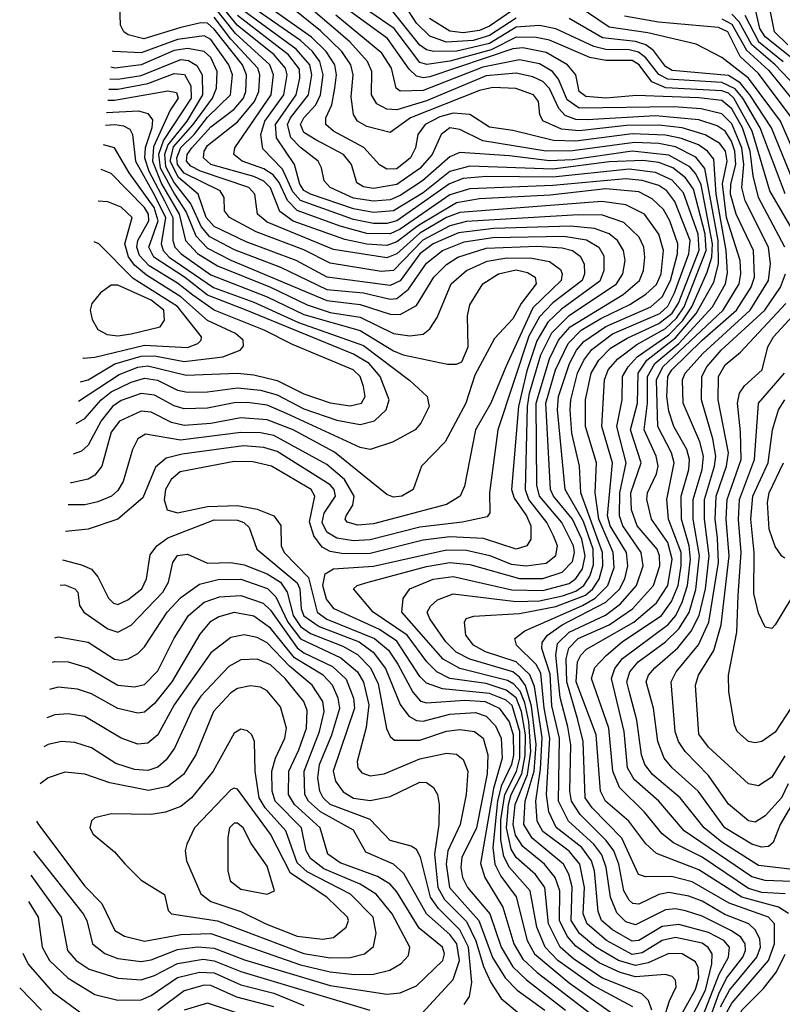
# Model space of a CAD drawing. Extents: x 997026 to 1115308, y 536381 to 619039.
# Tile 81 of 256: x 1000829 to 1003127, y 568182 to 571151. Entities that reach past the tile are written whole.
import ezdxf

# ---------------------------------------------------------------- set-up
doc = ezdxf.new("R2010")
doc.units = 0

msp = doc.modelspace()

# ---------------------------------------------------------------- linework, layer by layer
at = {"layer": '0CON20XD'}
for points in [[(1002751.3, 568078.7), (1002787.4, 568192.6), (1002806.9, 568235), (1002805.2, 568255.2), (1002795, 568265.8), (1002775, 568272.1), (1002685, 568265.6), (1002637.9, 568277.9), (1002575, 568307.5), (1002505, 568357.7), (1002478.2, 568388.2), (1002455.3, 568435), (1002456.3, 568525), (1002442.4, 568565), (1002410.4, 568605), (1002345, 568658.4), (1002322.6, 568692.6), (1002315.7, 568725), (1002322.2, 568785), (1002359.5, 568875), (1002368.7, 568945), (1002363.3, 569035), (1002351.6, 569091.6), (1002336.6, 569126.6), (1002317.9, 569147.9), (1002298.5, 569158.5), (1002155, 569195.1), (1002105, 569223), (1001980.7, 569365), (1001984.1, 569405.9), (1002004.4, 569435.6), (1002075, 569464.1), (1002135, 569472.2), (1002312.2, 569432.2), (1002405, 569430.3), (1002485, 569451.6), (1002505, 569466.8), (1002524.6, 569495.4), (1002533.2, 569535), (1002522.4, 569585), (1002494.9, 569644.9), (1002437.1, 569715), (1002428.7, 569735), (1002414.2, 569995), (1002443.3, 570095), (1002482, 570175), (1002520.7, 570215), (1002580.1, 570249.9), (1002667.8, 570292.2), (1002715.9, 570324.1), (1002747.6, 570352.4), (1002761.7, 570385), (1002769, 570455), (1002754.5, 570505), (1002711.2, 570565), (1002655, 570593.3), (1002583, 570603), (1002155, 570570.2), (1002115, 570554.3), (1002035, 570507.2), (1001965, 570445.1), (1001935, 570432.8), (1001775, 570458.2), (1001575, 570540.6), (1001545.2, 570565), (1001537.9, 570625), (1001519.8, 570645), (1001374.3, 570694.3), (1001345, 570709.4), (1001331.6, 570725), (1001333.2, 570745), (1001347.6, 570765), (1001405, 570828.2), (1001475, 570881.6), (1001503.2, 570915), (1001510.1, 570935), (1001512.2, 570985), (1001500.2, 571015), (1001415, 571122.9), (1001395, 571140.3), (1001375, 571141.6), (1001315, 571127.5), (1001203.5, 571093.5), (1001155.9, 571105.9), (1001142.9, 571115), (1001132.6, 571135), (1001128.3, 571259.2)], [(1002875, 568115.5), (1002936.3, 568273.7), (1002964.4, 568325), (1002968.3, 568355), (1002951.2, 568375), (1002905, 568398.6), (1002815, 568423.5), (1002765, 568416.6), (1002695, 568375.1), (1002675, 568373.1), (1002615, 568407.3), (1002582.4, 568435), (1002571.8, 568461.8), (1002560.9, 568585), (1002552.2, 568615), (1002523, 568655), (1002445.8, 568715.8), (1002423.1, 568763.1), (1002416, 568815), (1002426.7, 568985), (1002408.9, 569075), (1002399.5, 569180.5), (1002385, 569207), (1002326.5, 569265), (1002320.9, 569285), (1002351, 569309), (1002525.2, 569384.8), (1002563.2, 569406.8), (1002601.3, 569445), (1002620.3, 569499.7), (1002617.6, 569545), (1002574.1, 569645), (1002563.2, 569725), (1002566.7, 569815), (1002533.5, 569925), (1002534.2, 570005), (1002551.2, 570085), (1002574.4, 570125), (1002609.6, 570160.4), (1002659.3, 570190.7), (1002755, 570235.2), (1002795, 570266.4), (1002813.9, 570296.1), (1002876.2, 570456.2), (1002873.5, 570505), (1002829.3, 570629.3), (1002795, 570667.3), (1002745, 570690), (1002665, 570700.1), (1002435, 570676.1), (1002235, 570678.2), (1002165, 570672.5), (1002123.7, 570656.3), (1001965, 570544.9), (1001935, 570536.7), (1001895, 570536.7), (1001835, 570548.8), (1001675, 570606), (1001652.2, 570632.2), (1001620.5, 570700.5), (1001561.8, 570761.8), (1001555.4, 570805.4), (1001567.3, 570845), (1001624.5, 570925), (1001634.7, 570984.7), (1001630.3, 571005), (1001596, 571045), (1001484.5, 571134.5), (1001405, 571233.8)], [(1002814.3, 568065.7), (1002895.1, 568225), (1002914.7, 568304.7), (1002915.1, 568335), (1002903.8, 568353.8), (1002885, 568366.7), (1002805, 568383.9), (1002765, 568374.5), (1002705, 568337.6), (1002675, 568333), (1002597.3, 568375), (1002539.1, 568425), (1002527.3, 568455), (1002530.6, 568535), (1002516.4, 568605), (1002485, 568643.9), (1002405, 568703.6), (1002388, 568735), (1002383.8, 568795), (1002398.5, 568891.5), (1002403.4, 568986.6), (1002380.7, 569140.7), (1002366.3, 569176.3), (1002324.6, 569214.6), (1002233.1, 569245), (1002196.7, 569265), (1002173.8, 569295), (1002169.5, 569335), (1002174.7, 569345.3), (1002197.4, 569352.6), (1002335, 569360.4), (1002445, 569381.5), (1002533.5, 569416.5), (1002556, 569435), (1002575.3, 569464.7), (1002586.5, 569505), (1002585.2, 569545), (1002519.7, 569725), (1002515.6, 569805), (1002492.5, 569905), (1002488, 569975), (1002489.5, 570005), (1002509.9, 570085), (1002528.9, 570125), (1002553.2, 570156.8), (1002615, 570203.7), (1002757.4, 570265), (1002782.2, 570287.8), (1002802.2, 570327.8), (1002844.8, 570445), (1002848.8, 570485), (1002802.8, 570602.8), (1002778.6, 570635), (1002755, 570650.8), (1002705, 570666.7), (1002655, 570671.5), (1002435, 570651.4), (1002185, 570641.4), (1002125, 570623), (1001975, 570519.8), (1001945, 570506), (1001875, 570507), (1001795, 570528.7), (1001665, 570575.9), (1001636, 570606), (1001610.6, 570660.6), (1001593.2, 570683.2), (1001565, 570701.8), (1001499.7, 570725), (1001474.7, 570745), (1001477.1, 570765), (1001586.4, 570925), (1001593.4, 570985), (1001582.4, 571015), (1001479.3, 571109.3), (1001405, 571203.5)], [(1001735, 571117.4), (1001627.4, 571205)], [(1002900.4, 570389.6), (1002915, 570435), (1002916.7, 570475), (1002882.9, 570652.9), (1002866.5, 570686.5), (1002847.8, 570707.8), (1002785, 570743.2), (1002675, 570754.8), (1002495, 570728.9), (1002425.2, 570725.2), (1002305, 570740.8), (1002155, 570750.3), (1002125, 570737.3), (1002042.8, 570665), (1001975, 570620.8), (1001945, 570608.5), (1001895, 570603.6), (1001835, 570613.5), (1001764.7, 570645), (1001746.7, 570665), (1001738.8, 570705), (1001728.4, 570725), (1001675, 570765.6), (1001645.6, 570795.6), (1001635.8, 570835), (1001644.9, 570855), (1001698.8, 570925), (1001709.1, 570985), (1001703, 571015), (1001662.4, 571062.4), (1001494.6, 571184.6)], [(1002955, 568149.8), (1002975, 568186.1), (1003085.7, 568315), (1003103.7, 568365), (1003103.5, 568425), (1003085.1, 568445.1), (1002966.9, 568486.9), (1002855, 568551.5), (1002792.6, 568567.4), (1002715, 568567), (1002693.9, 568573.9), (1002643, 568683), (1002553.8, 568775), (1002532.9, 568805), (1002527.1, 568975), (1002510.5, 569040.5), (1002477.2, 569155), (1002475.8, 569224.2), (1002484.1, 569255.9), (1002512.3, 569285), (1002605, 569326.8), (1002676, 569375), (1002738.7, 569445), (1002758.2, 569505), (1002757.3, 569535), (1002749.9, 569555), (1002689.4, 569625), (1002673, 569673), (1002670.8, 569725), (1002701.4, 569815), (1002669.3, 569915), (1002691, 569995), (1002692.7, 570085), (1002718.7, 570125), (1002805, 570191.8), (1002866.9, 570265), (1002920.4, 570359.6), (1002934.5, 570415.5), (1002933.5, 570485), (1002893, 570703), (1002866.7, 570736.7), (1002805, 570767.7), (1002755, 570777.8), (1002681.2, 570781.2), (1002495, 570755.4), (1002415.1, 570755.1), (1002225, 570785.5), (1002155, 570820.2), (1002125, 570824.8), (1002099, 570805), (1002072.2, 570745), (1002035, 570702.3), (1001965, 570654.7), (1001895, 570642.4), (1001865, 570646.8), (1001845, 570659.6), (1001829, 570715), (1001804.7, 570744.7), (1001721, 570789), (1001685, 570810.7), (1001675.1, 570835), (1001685.1, 570855), (1001721.8, 570895), (1001735.2, 570924.8), (1001743.7, 570985), (1001733.5, 571025), (1001711.6, 571055), (1001675, 571088.1), (1001521.4, 571195)], [(1003146, 568456), (1003115.6, 568475.6), (1003005.4, 568505.4), (1002875, 568587.6), (1002747.4, 568637.4), (1002715.8, 568665.8), (1002664.5, 568734.5), (1002593.9, 568795), (1002578.8, 568825), (1002566.1, 568995), (1002505.6, 569155), (1002510.2, 569215), (1002519.6, 569235), (1002537.2, 569252.8), (1002679.6, 569335), (1002747.5, 569392.5), (1002781.6, 569445), (1002795.1, 569525), (1002781.5, 569575), (1002732.9, 569645), (1002718.9, 569705), (1002720.3, 569725), (1002748.2, 569781.8), (1002753.3, 569805), (1002746.9, 569835), (1002711.1, 569915), (1002720.8, 569995), (1002720.6, 570075), (1002743, 570115), (1002815.6, 570174.4), (1002916.7, 570285), (1002956.1, 570355), (1002961.8, 570388.2), (1002958, 570455), (1002927.6, 570625), (1002920.3, 570730.3), (1002902, 570755), (1002874, 570774), (1002823.3, 570793.3), (1002775, 570803.4), (1002675, 570806.9), (1002505.2, 570785.2), (1002437.1, 570787.1), (1002315, 570817.3), (1002245, 570827.2), (1002185.1, 570865.1), (1002135, 570869.1), (1002095, 570858.5), (1002050.6, 570835), (1002028.3, 570805), (1002021.2, 570765), (1002006.2, 570735), (1001965, 570701.1), (1001935, 570700.5), (1001913.4, 570713.3), (1001866.2, 570766.2), (1001774.2, 570815), (1001751.6, 570835), (1001751.9, 570855), (1001769.2, 570895), (1001779.1, 570945), (1001784, 570985), (1001778.3, 571015), (1001752.1, 571055), (1001708.6, 571098.6), (1001585.3, 571185.3)], [(1003155, 568552.6), (1003075, 568556.1), (1003035, 568566.7), (1002831, 568705), (1002754.4, 568795), (1002680.1, 568860.1), (1002660.5, 568895), (1002650.6, 569005), (1002611.9, 569165), (1002622.8, 569195), (1002645.7, 569225), (1002782.6, 569327.4), (1002805.8, 569355), (1002825.5, 569394.5), (1002841.5, 569445), (1002849.9, 569525), (1002846.1, 569565), (1002822.9, 569645), (1002821.8, 569715), (1002844.9, 569795), (1002847, 569825), (1002839.2, 569855), (1002800, 569925), (1002785, 569970.4), (1002778.6, 570015), (1002781.6, 570075), (1002794.1, 570095), (1002885.5, 570185), (1002988.8, 570275), (1003033.4, 570345), (1003043.6, 570375), (1003040, 570455), (1002988.1, 570565), (1002970.8, 570625), (1002971.5, 570655), (1002986.7, 570715), (1002984.2, 570755), (1002974.2, 570785), (1002955, 570815.1), (1002930.7, 570830.7), (1002875, 570848.8), (1002745, 570861.4), (1002539, 570849), (1002505, 570850.2), (1002472.7, 570862.7), (1002453.7, 570883.7), (1002425, 570943.4), (1002405, 570964.9), (1002375, 570978.9), (1002325, 570990.2), (1002235, 570981.5), (1002055, 570906.4), (1001965, 570879.5), (1001935, 570881.4), (1001905, 570897.6), (1001888.9, 570925), (1001890.5, 570995), (1001877.3, 571025), (1001824.3, 571084.3), (1001706.7, 571185)], [(1003134.1, 570465), (1003055.1, 570615.1), (1003039.3, 570680.7), (1003030.1, 570755), (1003007.1, 570825), (1002975, 570882.3), (1002945, 570907.2), (1002875, 570915.4), (1002687.7, 570922.3), (1002595, 570915.1), (1002535, 570919.7), (1002514.8, 570935), (1002504.4, 570985), (1002479.8, 571015), (1002415, 571052.7), (1002345, 571066.3), (1002315, 571063.5), (1002065, 570979.3), (1002045, 570975.9), (1002025, 570980.9), (1002002.2, 571002.2), (1001937.1, 571095), (1001812.8, 571185)], [(1003171, 570495), (1003089.1, 570635), (1003036, 570815), (1002980.4, 570915), (1002965, 570929.4), (1002945, 570937), (1002776.1, 570946.1), (1002733.6, 570963.6), (1002695.9, 571015), (1002675, 571027.9), (1002595, 571028.2), (1002547.1, 571037.1), (1002425, 571089.2), (1002385, 571098), (1002325, 571098.4), (1002249.8, 571060.2), (1002125, 571025.8), (1002056.2, 571016.2), (1002035, 571022.6), (1001957.8, 571125), (1001883.8, 571175)], [(1003135.7, 570625.7), (1003060.5, 570825), (1003007.7, 570915), (1002985, 570942.6), (1002945, 570961.7), (1002782.3, 570972.3), (1002755, 570986.2), (1002716.1, 571036.1), (1002693.2, 571053.2), (1002665, 571059.9), (1002595, 571061.8), (1002559.3, 571070.7), (1002445, 571124), (1002395, 571133.8), (1002325, 571128.2), (1002245, 571079.9), (1002146.6, 571056.6), (1002075.6, 571055.6), (1002055, 571060.3), (1002035, 571074.6), (1001937.9, 571195)], [(1002325, 571156), (1002245, 571103.4), (1002195, 571088), (1002115, 571083.3), (1002065, 571102), (1002025, 571140.8), (1001989.9, 571195)], [(1002315, 571179.5), (1002245, 571131.2), (1002215, 571118.4), (1002165, 571112), (1002125, 571116.5), (1002063.9, 571155)], [(1003213, 570635), (1003121.6, 570845), (1003024.9, 570974.9), (1002945, 571036.8), (1002867.6, 571077.6), (1002721.7, 571111.7), (1002605, 571128.8), (1002512.1, 571192.1)], [(1003211.2, 570905), (1003105.4, 571015), (1003035.1, 571075), (1002997, 571145), (1002975, 571168.1)], [(1003225, 570979.7), (1003075, 571100), (1003059.7, 571125), (1003046.7, 571176.7)], [(1003143.9, 571075), (1003103.3, 571115), (1003089, 571185)], [(1002786, 568085), (1002865, 568227.4), (1002875, 568262.5), (1002873.1, 568293.1), (1002865, 568310.6), (1002825, 568334.5), (1002785, 568335.6), (1002722.7, 568307.3), (1002685, 568299), (1002632.9, 568315), (1002564.9, 568354.9), (1002516.2, 568396.2), (1002491.2, 568435), (1002493.5, 568536.5), (1002484.2, 568575), (1002467.8, 568605), (1002373.5, 568683.5), (1002347.7, 568725), (1002352.5, 568795), (1002379.1, 568885), (1002385.3, 568965.3), (1002371.1, 569081.1), (1002353.2, 569143.2), (1002335, 569169.1), (1002314.5, 569184.5), (1002185, 569222.6), (1002144.2, 569244.2), (1002113.5, 569275), (1002064.8, 569345), (1002057.1, 569365), (1002066.9, 569383.1), (1002088.4, 569401.6), (1002135, 569420.2), (1002325, 569396.8), (1002395, 569399), (1002465, 569413.9), (1002505, 569428.5), (1002528.4, 569445), (1002546.8, 569473.2), (1002557.9, 569507.9), (1002557.1, 569555), (1002527.7, 569637.7), (1002472.4, 569735), (1002449.3, 569975), (1002452.1, 570015), (1002485.5, 570115), (1002506.7, 570155), (1002528.7, 570181.3), (1002595, 570226.2), (1002731, 570285), (1002765, 570315.1), (1002790.1, 570365), (1002810.8, 570445), (1002812.6, 570475), (1002788.4, 570545), (1002768.8, 570578.8), (1002735, 570611.3), (1002695, 570632.5), (1002595, 570641.1), (1002427.9, 570622.1), (1002215, 570611.2), (1002145, 570599.3), (1002030.3, 570530.3), (1001965, 570481.8), (1001935, 570470.8), (1001875, 570474.1), (1001808.5, 570488.5), (1001653.5, 570543.5), (1001612.8, 570572.8), (1001585, 570644.4), (1001565, 570664.4), (1001535, 570678), (1001405, 570714.2), (1001382.6, 570735), (1001384.4, 570755), (1001395, 570771.4), (1001485, 570843.5), (1001536.9, 570905), (1001550, 570935), (1001552.5, 570985), (1001546.9, 571005), (1001465, 571092.3), (1001415, 571158.9)], [(1002885, 568075.2), (1002935.8, 568214.2), (1002959.2, 568260.8), (1003008.1, 568325), (1003015.8, 568345), (1003015.1, 568365), (1003001.5, 568385), (1002974.2, 568404.2), (1002885, 568448), (1002835, 568464.2), (1002805, 568469.8), (1002775, 568466.9), (1002685, 568421.6), (1002655, 568431.5), (1002628.2, 568458.2), (1002609.2, 568505), (1002596.3, 568595), (1002583, 568633), (1002558.6, 568665), (1002482.8, 568735), (1002452.3, 568795), (1002455.2, 568985), (1002432.6, 569082.6), (1002427.9, 569177.9), (1002402.4, 569255), (1002402.9, 569272.9), (1002419, 569295), (1002463.4, 569326.6), (1002595.3, 569394.7), (1002636.1, 569433.9), (1002652.6, 569465), (1002661.6, 569505), (1002657.3, 569545), (1002608, 569625), (1002600.6, 569655), (1002614.9, 569814.9), (1002583.4, 569925), (1002590.7, 570065), (1002601.9, 570095), (1002631.1, 570128.9), (1002688.4, 570171.6), (1002775, 570220.5), (1002808.5, 570251.5), (1002831.6, 570285), (1002897.8, 570455), (1002894.7, 570505), (1002859.8, 570639.8), (1002834.8, 570674.8), (1002796.8, 570705), (1002755, 570720.4), (1002706.7, 570726.7), (1002605, 570722.5), (1002435, 570700.1), (1002185, 570709.6), (1002125, 570693.3), (1002045, 570629.4), (1001955, 570574.9), (1001895, 570569.6), (1001835, 570581.4), (1001705, 570624.7), (1001685, 570636.6), (1001673.6, 570655), (1001657.5, 570715), (1001602.8, 570795), (1001599.6, 570835), (1001661.9, 570925), (1001672.8, 570975), (1001671.7, 571001.7), (1001639, 571045), (1001485, 571163.5)], [(1003235, 568579.7), (1003055, 568601.2), (1002945, 568671.8), (1002891, 568715), (1002818.9, 568805), (1002736.3, 568875), (1002712.5, 568905), (1002702.9, 568935), (1002688.8, 569038.8), (1002665, 569126.2), (1002658.5, 569155), (1002667.2, 569185), (1002693, 569215), (1002775, 569275.3), (1002815.4, 569314.6), (1002845.8, 569364.2), (1002866.8, 569433.2), (1002877.1, 569535), (1002858.2, 569645), (1002857.9, 569705), (1002885, 569795.4), (1002889.1, 569835), (1002878.5, 569878.5), (1002828.4, 569995), (1002825.7, 570065), (1002834.6, 570085), (1002887.3, 570145), (1003030.2, 570275), (1003085.6, 570365), (1003091.8, 570415), (1003085.6, 570465), (1003015.5, 570605.5), (1003004.9, 570645), (1003011.5, 570715), (1003005, 570765), (1002975, 570837.3), (1002945, 570867.3), (1002882.1, 570882.1), (1002798.7, 570888.7), (1002515, 570884), (1002479.1, 570909.1), (1002452.3, 570972.3), (1002434.8, 570995), (1002395, 571017.7), (1002335, 571030.2), (1002225, 571007.8), (1002045, 570937.4), (1001975.8, 570935.8), (1001963.3, 570945), (1001949, 571005), (1001920.7, 571050.7), (1001781.7, 571165)], [(1003171.8, 570635), (1003094.7, 570825), (1003028.6, 570925), (1003000.4, 570960.4), (1002965, 570982.7), (1002795, 570997.8), (1002775, 571009.6), (1002738.6, 571058.6), (1002715.6, 571075.6), (1002685, 571085.5), (1002585, 571096.5), (1002485, 571154.4)], [(1003162.4, 570845), (1003055, 570988.8), (1003000.1, 571040.1), (1002962.7, 571115), (1002935, 571127.8), (1002753.4, 571143.4), (1002651.4, 571161.4)], [(1002945, 571154.1), (1002975, 571137.6), (1003019.4, 571059.4), (1003085, 570999.5), (1003185.5, 570875.5)], [(1003014.5, 571164.5), (1003055.2, 571085), (1003130, 571025)], [(1003135.4, 568515.4), (1003065, 568519.6), (1003025, 568531.7), (1002885, 568626.4), (1002799.3, 568669.3), (1002765, 568696.7), (1002711.3, 568761.3), (1002635.9, 568835.9), (1002616.5, 568885), (1002604.7, 569015), (1002551.5, 569165), (1002561.8, 569198.2), (1002595.7, 569234.3), (1002644.8, 569275), (1002763.4, 569355), (1002793.2, 569396.8), (1002813.5, 569445), (1002822.5, 569505), (1002821.9, 569545), (1002783.8, 569645), (1002778.8, 569705), (1002801.3, 569815), (1002792.6, 569845), (1002752.1, 569925), (1002747.4, 570065), (1002766.6, 570105), (1002948.3, 570275), (1002996.7, 570355), (1003002.1, 570385), (1002999.6, 570425), (1002958.7, 570555), (1002946.5, 570656.5), (1002960.4, 570725), (1002955.6, 570755), (1002938.4, 570778.4), (1002894.4, 570804.4), (1002824.8, 570824.8), (1002755, 570833), (1002657.9, 570832.1), (1002515, 570816.3), (1002461.4, 570821.4), (1002405.8, 570845.8), (1002396.7, 570865), (1002392.5, 570905), (1002377.6, 570925), (1002324, 570944), (1002255, 570947.1), (1002215, 570938), (1002006.5, 570855), (1001945, 570811.5), (1001875, 570829), (1001846.7, 570845), (1001835.2, 570865.2), (1001828.3, 570918.3), (1001833.6, 570985), (1001826.7, 571015), (1001799.5, 571055), (1001735, 571117.4)], [(1002733.5, 568165), (1002723.9, 568193.9), (1002704.1, 568214.1), (1002585, 568261.6), (1002499, 568319), (1002457.9, 568355), (1002422.5, 568425), (1002410.9, 568535), (1002383.4, 568573.4), (1002325, 568625.1), (1002309.9, 568649.9), (1002295.6, 568715), (1002301.9, 568785), (1002310.4, 568815), (1002342.5, 568877.5), (1002352.4, 568932.4), (1002353, 568995), (1002341.5, 569065), (1002325, 569106.2), (1002295, 569129.6), (1002235, 569149.4), (1002125.4, 569165), (1002086.2, 569185), (1002055.9, 569215), (1001996.2, 569295), (1001894.3, 569365), (1001834.4, 569435), (1001845.6, 569445), (1001878.6, 569455), (1002055, 569502.4), (1002125, 569514.5), (1002185, 569508.1), (1002335, 569466.2), (1002405, 569466.1), (1002464.1, 569485.9), (1002495, 569517.5), (1002500.9, 569545), (1002497.9, 569565), (1002462.9, 569635), (1002395.5, 569715), (1002387.7, 569747.7), (1002385.3, 569995), (1002425, 570128.3), (1002452.7, 570185), (1002487.3, 570225), (1002647.2, 570322.8), (1002697, 570365), (1002709.1, 570395), (1002713.1, 570435), (1002709.2, 570465), (1002695.2, 570495), (1002649.3, 570539.3), (1002585, 570561.8), (1002512.7, 570562.7), (1002175, 570543), (1002125, 570529.3), (1002043.8, 570486.2), (1001955.2, 570394.8), (1001918.1, 570391.9), (1001765, 570416.7), (1001685, 570457.1), (1001541.3, 570511.3), (1001461.2, 570555), (1001446.2, 570575), (1001444.7, 570615), (1001433.6, 570635), (1001325, 570688.8), (1001305, 570714.9), (1001302.3, 570735), (1001315, 570766.3), (1001355, 570805.1), (1001395, 570857.8), (1001464.1, 570925), (1001469.9, 570985), (1001459.1, 571015), (1001405, 571092), (1001385, 571102.9), (1001305, 571092), (1001195, 571051.1), (1001111.5, 571055), (1001108.6, 571056.8)], [(1002676.1, 568175), (1002555, 568239.9), (1002450.1, 568315), (1002411.9, 568355), (1002387.6, 568415), (1002366.9, 568525), (1002304.9, 568594.9), (1002287.7, 568627.7), (1002278.5, 568678.5), (1002278.6, 568738.6), (1002291.2, 568815), (1002326.1, 568883.9), (1002335.6, 568925), (1002335.6, 569005), (1002313.4, 569083.4), (1002295, 569099), (1002245, 569119.7), (1002103.5, 569133.5), (1002055, 569150.5), (1002035, 569171.3), (1001965, 569277), (1001912.8, 569312.8), (1001777, 569375), (1001754, 569404), (1001742.2, 569445), (1001749.9, 569480.1), (1001775, 569495.1), (1001895, 569503.7), (1002115, 569553), (1002175, 569551.5), (1002245.2, 569535.2), (1002309.6, 569509.6), (1002355, 569504.7), (1002415, 569512.3), (1002444.6, 569535.4), (1002449.2, 569565), (1002437.5, 569595), (1002417.7, 569635), (1002362.7, 569705), (1002353.2, 569733.2), (1002358.8, 569985), (1002365.1, 570025), (1002399.5, 570140.5), (1002432.7, 570207.3), (1002485, 570259.8), (1002627.2, 570355), (1002646.4, 570385), (1002653.6, 570425), (1002648.4, 570455), (1002630, 570485), (1002605, 570505.4), (1002561.4, 570521.4), (1002489, 570529), (1002258, 570522), (1002151.7, 570508.3), (1002075.4, 570475), (1002034.5, 570445), (1001975, 570363.5), (1001945, 570349.4), (1001755.2, 570375.2), (1001661.9, 570425), (1001511.8, 570481.8), (1001415, 570527.6), (1001391, 570555), (1001367.2, 570625), (1001307.8, 570675), (1001282.5, 570725), (1001292.4, 570767.6), (1001351.8, 570835), (1001410.3, 570915), (1001422.2, 570945), (1001424.2, 570995), (1001405, 571037.4), (1001385, 571055.6), (1001334.8, 571064.8), (1001295, 571058.6), (1001195, 571015.3), (1001115.5, 571005.5), (1001104, 571008.5)], [(1001100.7, 570973.3), (1001125, 570972.3), (1001195, 570983.4), (1001315, 571031.6), (1001338, 571028.1), (1001362.8, 571012.8), (1001378.8, 570985), (1001379.7, 570925), (1001332.5, 570845), (1001275, 570773.8), (1001265.1, 570745), (1001268.6, 570708.6), (1001295, 570659.4), (1001345.1, 570595.1), (1001376.2, 570526.2), (1001398.8, 570498.8), (1001475, 570458.4), (1001614.8, 570405), (1001755, 570338), (1001865, 570327.3), (1001945, 570308.6), (1001965, 570310.8), (1002000.9, 570339.1), (1002055, 570417.1), (1002103.2, 570455), (1002168.3, 570481.7), (1002255, 570494.5), (1002468.6, 570498.6), (1002537.2, 570487.2), (1002574, 570465), (1002589.3, 570439.3), (1002589.3, 570395), (1002576.9, 570363.1), (1002461.2, 570278.8), (1002420.6, 570239.4), (1002387, 570183), (1002357.2, 570092.8), (1002332.1, 569985), (1002311.2, 569735), (1002318.6, 569708.6), (1002356.3, 569655), (1002369.6, 569625), (1002369.2, 569585), (1002356.9, 569565), (1002325, 569554.6), (1002226.8, 569586.8), (1002125, 569592), (1002045, 569581.6), (1001885, 569541.5), (1001805, 569540.8), (1001765, 569547.6), (1001740.8, 569560.8), (1001715.1, 569595.1), (1001702.4, 569637.6), (1001718.4, 569715), (1001707.5, 569735), (1001588, 569805), (1001531.5, 569818.5), (1001475, 569819.3), (1001312.5, 569787.5), (1001285.3, 569764.7), (1001268.8, 569735), (1001263.9, 569703.9), (1001273.3, 569673.3), (1001305, 569664.8), (1001395, 569683.9), (1001485, 569686.3), (1001545, 569674.9), (1001594.9, 569654.9), (1001615.8, 569625.8), (1001617.3, 569565), (1001625.8, 569545), (1001699.7, 569469.7), (1001725.7, 569365), (1001755, 569343.4), (1001898.4, 569285), (1001940, 569250), (1001968.2, 569208.2), (1002013.6, 569123.6), (1002036.7, 569096.7), (1002055, 569091.1), (1002170.8, 569099.2), (1002231.3, 569095), (1002273.4, 569075), (1002303.8, 569033.8), (1002316, 568995), (1002316.7, 568935), (1002310.9, 568905), (1002280.2, 568839.8), (1002268.5, 568795), (1002255.2, 568655.2), (1002261.2, 568605), (1002278.9, 568568.9), (1002325, 568506.5), (1002358.2, 568375), (1002380.4, 568335), (1002485, 568247), (1002629.6, 568145)], [(1001097.6, 570941.8), (1001125, 570941.7), (1001215, 570958.5), (1001295, 570989), (1001325.8, 570985.8), (1001345, 570952.2), (1001346.1, 570915), (1001262.4, 570787.6), (1001247.5, 570745), (1001252.5, 570705), (1001295.2, 570625.2), (1001330.5, 570570.5), (1001359.4, 570499.4), (1001395, 570462.8), (1001465, 570426.5), (1001755, 570304.2), (1001855, 570292.5), (1001945, 570263.6), (1001975, 570262.4), (1002025, 570289), (1002076.7, 570375), (1002115, 570413), (1002148.8, 570435), (1002235, 570462.5), (1002388.2, 570468.2), (1002463.5, 570463.5), (1002495, 570455.4), (1002518.3, 570438.3), (1002530, 570415), (1002531, 570385), (1002523.4, 570365), (1002435, 570298), (1002395, 570255.7), (1002363.4, 570196.6), (1002270.2, 569915), (1002244.5, 569725), (1002245.5, 569664.5), (1002237.6, 569652.4), (1002163.8, 569636.2), (1002035, 569621.5), (1001885, 569582.8), (1001835, 569580.2), (1001785, 569588.1), (1001755, 569606.1), (1001740.8, 569635), (1001746.5, 569663.5), (1001780.6, 569715), (1001776.2, 569735), (1001765, 569749.2), (1001605, 569849.2), (1001565, 569861.5), (1001503.9, 569866.1), (1001318.8, 569841.2), (1001270.7, 569829.3), (1001238, 569802), (1001200.5, 569709.5), (1001124.6, 569645.4), (1001035, 569615.2), (1000967, 569607.7)], [(1001094.5, 570908.7), (1001115, 570908.6), (1001275, 570937.1), (1001301.4, 570931.4), (1001306.1, 570915), (1001282, 570878), (1001232.2, 570767.8), (1001228.9, 570725), (1001256.7, 570656.7), (1001309.1, 570565), (1001328.2, 570485), (1001365, 570445.9), (1001425, 570408.8), (1001585, 570344.6), (1001695, 570291.5), (1001765, 570268.8), (1001855, 570254.3), (1001955, 570205.1), (1002005, 570198), (1002045, 570203.3), (1002065, 570219.3), (1002086.9, 570253.1), (1002129.3, 570355), (1002175.8, 570395), (1002237.3, 570422.7), (1002296.7, 570433.3), (1002372.2, 570432.2), (1002425, 570421.9), (1002458.2, 570398.2), (1002464, 570385), (1002461, 570365), (1002375, 570282.7), (1002293.7, 570105), (1002249, 569995), (1002202.8, 569915), (1002169.5, 569745), (1002155.8, 569715), (1002115, 569689.5), (1001895, 569631.4), (1001847.5, 569627.5), (1001816.2, 569636.2), (1001810, 569645), (1001812.5, 569655), (1001832.4, 569687.6), (1001837.3, 569715), (1001808.2, 569765), (1001755, 569809.9), (1001595, 569897), (1001555, 569905.1), (1001495, 569906.6), (1001313.4, 569883.4), (1001208.3, 569901.7), (1001185, 569887.7), (1001168.6, 569855), (1001141, 569759), (1001125, 569732), (1001105.4, 569714.6), (1001065, 569697.3), (1001025, 569688.7), (1000975.2, 569688.9)], [(1001090.9, 570871.3), (1001186.7, 570876.7), (1001215, 570868.8), (1001229.1, 570849.1), (1001227.5, 570825), (1001206.7, 570765), (1001205.5, 570735), (1001218, 570695), (1001265.5, 570605), (1001290.1, 570555), (1001290.3, 570485), (1001297, 570465), (1001315.1, 570445), (1001405, 570382.2), (1001575.2, 570315.2), (1001685, 570262.7), (1001855, 570214.3), (1001955, 570152.7), (1001985, 570141.2), (1002117.6, 570112.4), (1002145, 570112.5), (1002160.8, 570119.2), (1002180, 570165), (1002178, 570258), (1002185, 570291.9), (1002224.2, 570355), (1002271.6, 570385), (1002325, 570397.4), (1002359, 570389), (1002382.5, 570375), (1002384.8, 570355), (1002340.5, 570295), (1002315, 570249.5), (1002259.7, 570190.3), (1002200.9, 570079.1), (1002172.9, 569995), (1002111.2, 569878.8), (1002039.5, 569805), (1002014.5, 569735), (1001980.6, 569715), (1001955, 569711.7), (1001935, 569719.5), (1001777.2, 569847.2), (1001653, 569915), (1001575, 569944.9), (1001495, 569950.7), (1001405, 569933.8), (1001325, 569927.5), (1001286.8, 569936.8), (1001225, 569967.6), (1001195, 569970.5), (1001129.4, 569940.6), (1001105, 569908), (1001076.4, 569805), (1001055, 569778.3), (1001035, 569765.7), (1000985, 569754.8), (1000981.8, 569754.8)], [(1001087.3, 570833.5), (1001115.7, 570835.7), (1001141.4, 570831.4), (1001160.7, 570820.7), (1001168.7, 570805), (1001177.7, 570725), (1001235, 570621.7), (1001268.2, 570555), (1001255.1, 570475), (1001260.9, 570455), (1001279.4, 570435), (1001413.5, 570343.5), (1001535, 570299.2), (1001668.7, 570238.7), (1001865, 570168.4), (1002005, 570063.6), (1002056.7, 570015), (1002062.8, 569985), (1002037.8, 569935), (1002020.8, 569915), (1001952.5, 569877.5), (1001885, 569855.6), (1001855, 569861.1), (1001633.4, 569963.4), (1001575, 569988.5), (1001515, 569996.9), (1001475, 569995.6), (1001395, 569980.2), (1001325, 569977.8), (1001295, 569987.1), (1001235, 570019.6), (1001195, 570024.4), (1001135, 570002.9), (1001108.8, 569985), (1001075, 569941.5), (1001035, 569868.8), (1001015, 569850.2), (1000990.4, 569840.8)], [(1000999.7, 569933.8), (1001025, 569949), (1001074.9, 570005), (1001105, 570029), (1001165, 570058.6), (1001205, 570070.3), (1001244.2, 570064.2), (1001305, 570034.6), (1001335, 570027.9), (1001395, 570028.9), (1001485, 570041), (1001555, 570034.5), (1001605, 570019.7), (1001685, 569977.4), (1001785, 569943.3), (1001855, 569930.6), (1001897.9, 569942.1), (1001933, 569975), (1001942.6, 570005), (1001914.9, 570075), (1001881.6, 570115), (1001835, 570143.1), (1001511, 570275), (1001395, 570320.3), (1001325.3, 570375), (1001233.2, 570435), (1001218.3, 570465), (1001245.8, 570545), (1001234.2, 570585), (1001159.3, 570689.3), (1001115, 570764.8), (1001081.6, 570773.7)], [(1001006.5, 570001.5), (1001128.4, 570081.6), (1001185, 570103.1), (1001215, 570107.1), (1001330.8, 570079.2), (1001485, 570085.9), (1001535, 570080.8), (1001605, 570063.3), (1001685, 570023.1), (1001765, 569995.8), (1001825, 569987.2), (1001858.9, 569995), (1001870, 570015), (1001864.7, 570045.3), (1001854.8, 570075), (1001834.2, 570095), (1001651.4, 570171.4), (1001565.7, 570215), (1001415, 570275.3), (1001351, 570321), (1001305, 570357.3), (1001219.5, 570409.5), (1001190.1, 570440.1), (1001182.3, 570465), (1001184.9, 570485), (1001218.2, 570545), (1001217.2, 570565), (1001205, 570585.1), (1001105, 570687), (1001074.5, 570699.3)], [(1001012.3, 570059.3), (1001035, 570065.6), (1001116.1, 570113.9), (1001195, 570136.9), (1001235, 570137.2), (1001325, 570120.7), (1001441.1, 570135), (1001493.6, 570155), (1001503.6, 570166.4), (1001502.8, 570185), (1001479.7, 570205), (1001394.7, 570244.7), (1001315, 570315.9), (1001211.1, 570381.1), (1001175, 570411.1), (1001156.5, 570436.5), (1001145.7, 570475), (1001168.4, 570555), (1001135, 570586.2), (1001095, 570602.4), (1001065.3, 570603.6)], [(1001019.5, 570131.7), (1001020.8, 570130.8), (1001055, 570133.9), (1001205, 570170), (1001335, 570162.8), (1001365.4, 570175), (1001375.9, 570185), (1001376.9, 570195), (1001305, 570286.8), (1001171.3, 570371.3), (1001067.1, 570475), (1001053.6, 570481.3)], [(1002940.9, 568175), (1002967.9, 568225), (1003050.1, 568325), (1003060.9, 568355), (1003059.1, 568379.1), (1003046.3, 568406.3), (1003026.2, 568425), (1002953.7, 568453.7), (1002885, 568493.1), (1002845, 568508.6), (1002785, 568519.6), (1002755, 568513.2), (1002695, 568483.9), (1002676.6, 568486.6), (1002665, 568496), (1002649.5, 568525), (1002633.9, 568605), (1002618.9, 568645), (1002596, 568676), (1002517.7, 568755), (1002491.6, 568795), (1002486.5, 568825), (1002490.2, 568965), (1002481.1, 569018.9), (1002458, 569108), (1002444.9, 569235.1), (1002449.9, 569270.1), (1002485.1, 569304.9), (1002593.8, 569356.2), (1002639.8, 569390.2), (1002688, 569445), (1002707.8, 569505), (1002702.1, 569545), (1002646.3, 569625), (1002636.4, 569655), (1002636.9, 569725), (1002656.4, 569815), (1002628, 569925), (1002644.8, 570005), (1002645.9, 570075), (1002662.6, 570105), (1002689.8, 570135), (1002785, 570201.2), (1002826.3, 570243.7), (1002854.6, 570285), (1002900.4, 570389.6)], [(1003155, 568782.8), (1003120.3, 568725), (1003099.3, 568670.7), (1003085, 568657.8), (1003063.8, 568656.2), (1003035, 568664.8), (1002953.5, 568715), (1002873.4, 568825), (1002795.2, 568895), (1002770.5, 568925), (1002751.4, 568975), (1002738.5, 569075), (1002716.6, 569155), (1002723.4, 569175), (1002743.3, 569196.7), (1002812.5, 569257.5), (1002852.6, 569307.4), (1002876.1, 569355), (1002895.8, 569435), (1002906.3, 569535), (1002892.1, 569645), (1002892.9, 569705), (1002922.8, 569805), (1002926.2, 569835), (1002917.8, 569887.8), (1002883, 570005), (1002884.3, 570075), (1002899.9, 570105), (1002943.1, 570155), (1003074.7, 570275), (1003121.9, 570345), (1003136.1, 570385)], [(1001125, 570197.6), (1001165, 570203.9), (1001252.1, 570225), (1001265.2, 570244.8), (1001263.4, 570275), (1001225, 570305.8), (1001125, 570350.5), (1001105, 570351), (1001072.2, 570327.8), (1001046.9, 570295), (1001041.2, 570275), (1001047.2, 570247.2), (1001065, 570217.5), (1001092.4, 570202.4), (1001125, 570197.6)], [(1003145, 568847.3), (1003124.8, 568805), (1003075, 568750.7), (1003045, 568731.6), (1003025, 568735.8), (1002965, 568786.2), (1002905, 568872.2), (1002834.3, 568944.3), (1002814.2, 568975), (1002804.5, 569005), (1002792.2, 569155), (1002807.4, 569185), (1002874.1, 569265.9), (1002905.8, 569334.2), (1002934.5, 569515), (1002931.6, 569588.4), (1002925.1, 569645), (1002927.4, 569715), (1002958.7, 569805), (1002964.3, 569845), (1002933.4, 570005), (1002934.6, 570075), (1002955, 570110.5), (1003000.8, 570149.2), (1003137.6, 570295)], [(1003135, 568931.4), (1003095, 568867.1), (1003055, 568841.6), (1003025, 568846.7), (1002905, 568957.6), (1002875, 568996.7), (1002865.2, 569145), (1002874.4, 569175), (1002920.5, 569249.5), (1002943.2, 569326.8), (1002966.8, 569535), (1002958.2, 569645), (1002960.4, 569705), (1003002.5, 569825), (1003001.1, 569908.9), (1002991.6, 569995), (1002997.8, 570025), (1003012.7, 570047.3), (1003066.5, 570095), (1003083.8, 570165), (1003100.3, 570195), (1003170.1, 570269.9)], [(1003152.4, 569075), (1003105, 569002.7), (1003065, 568975.3), (1003045, 568970.7), (1003025.3, 568975.3), (1002990.9, 569005), (1002982.5, 569025), (1002965.8, 569125), (1002965.3, 569175), (1002989.7, 569305), (1002993.6, 569415), (1003003.4, 569545), (1002994.7, 569644.7), (1002997.6, 569705), (1003042.8, 569825), (1003055.1, 569994.9), (1003133.8, 570085)], [(1003155, 569407.6), (1003105, 569326.2), (1003095, 569316), (1003075, 569320), (1003055, 569362), (1003041.4, 569421.4), (1003042.6, 569545), (1003032.5, 569645), (1003038.1, 569715), (1003084, 569815), (1003097.2, 569915), (1003115.6, 569974.4), (1003134.8, 570005)], [(1003135, 569527.9), (1003125, 569533.5), (1003105, 569563.3), (1003087.5, 569615), (1003082.1, 569695), (1003087.7, 569725), (1003130.1, 569815)], [(1000958.5, 569522.9), (1001015, 569507.5), (1001045, 569494), (1001065, 569471.6), (1001096.9, 569406.9), (1001111.9, 569391.9), (1001125, 569388.4), (1001155, 569401.9), (1001197.4, 569435), (1001211.2, 569465), (1001222.4, 569537.6), (1001242.5, 569565), (1001275, 569588.7), (1001415, 569642.8), (1001485, 569642.1), (1001504.6, 569635), (1001520.2, 569620.2), (1001543.1, 569555), (1001665, 569453.7), (1001673.5, 569435), (1001677.1, 569375), (1001685, 569353.8), (1001731.6, 569321.6), (1001852.4, 569275), (1001894.3, 569244.3), (1001931.2, 569195), (1001975, 569086), (1002001.7, 569051.7), (1002025, 569038.3), (1002045, 569035.9), (1002125, 569057.3), (1002202.3, 569062.3), (1002235, 569051.1), (1002262.3, 569022.3), (1002279.7, 568985), (1002282.4, 568925), (1002256.7, 568833.3), (1002217.1, 568607.1), (1002230.1, 568565), (1002285, 568475.3), (1002318.1, 568365), (1002345, 568318.5), (1002388, 568278), (1002549.3, 568155)], [(1000950.8, 569446.3), (1000965, 569446.8), (1000995, 569435.4), (1001004.4, 569425), (1001009.4, 569385), (1001022.2, 569365), (1001095, 569314.4), (1001125, 569304.3), (1001165, 569325.8), (1001260.8, 569425), (1001277.6, 569455), (1001290, 569515), (1001305, 569535.3), (1001335, 569539.2), (1001395, 569513), (1001465, 569514.4), (1001505, 569507.3), (1001575, 569480.8), (1001614.6, 569455), (1001635.1, 569425), (1001652.9, 569355), (1001675, 569322), (1001705, 569300.7), (1001802.3, 569262.3), (1001847.1, 569237.1), (1001886.5, 569196.5), (1001909.2, 569149.2), (1001934.3, 569014.3), (1001945, 568990), (1001958.5, 568978.5), (1002035, 568979.3), (1002115, 569005.9), (1002155, 569010.7), (1002199.1, 569005), (1002225.6, 568985), (1002239.9, 568935), (1002237.3, 568877.3), (1002205.1, 568715), (1002161.5, 568625), (1002158.3, 568595), (1002163.1, 568565), (1002178.5, 568535), (1002245.4, 568455.4), (1002279.7, 568355), (1002315, 568295.5), (1002355.8, 568255.8), (1002473.9, 568165)], [(1000935, 569287.8), (1000945, 569290.4), (1001035, 569274.8), (1001115, 569223.2), (1001135, 569219.6), (1001155.5, 569224.5), (1001185, 569240.3), (1001205, 569260), (1001273.9, 569365), (1001315, 569408.8), (1001370.8, 569449.2), (1001426.9, 569463.1), (1001495, 569464.7), (1001575.8, 569435.8), (1001600.9, 569410.9), (1001636.7, 569335), (1001675, 569284.5), (1001796.7, 569226.7), (1001846.6, 569185), (1001865, 569154.1), (1001881.5, 569085), (1001872.8, 569017.2), (1001846.2, 568915), (1001848.4, 568895), (1001860.1, 568880.1), (1001885, 568871.6), (1001926.9, 568876.9), (1002035, 568922.1), (1002115, 568939.8), (1002145, 568936.2), (1002165, 568920.4), (1002179.1, 568885), (1002174.7, 568814.7), (1002155.8, 568725), (1002118.7, 568645), (1002113.7, 568605), (1002124.3, 568535), (1002161.9, 568491.9), (1002212.5, 568435), (1002253.5, 568323.5), (1002292.3, 568262.3), (1002327.9, 568225), (1002411.4, 568165)], [(1000927.5, 569213.8), (1000935, 569215.6), (1000975, 569215.2), (1001035, 569197.1), (1001125, 569144.8), (1001175, 569140), (1001205, 569146.9), (1001245, 569188.2), (1001295, 569286.6), (1001337.9, 569355), (1001385.1, 569394.9), (1001431.5, 569411.5), (1001495, 569415.4), (1001562.2, 569392.2), (1001585, 569370.9), (1001665, 569257.1), (1001685, 569241.8), (1001771.1, 569201.1), (1001812.5, 569162.5), (1001834.9, 569105), (1001838.2, 569075), (1001774, 568885), (1001780.9, 568855), (1001803.3, 568823.3), (1001835, 568804.3), (1001885, 568797.3), (1001945, 568808.7), (1002035, 568852.7), (1002055, 568851.7), (1002075.8, 568835.8), (1002087.7, 568815), (1002092.7, 568785), (1002092.1, 568725), (1002078.5, 568635), (1002089.3, 568535), (1002108.8, 568498.8), (1002175, 568432.2), (1002203.8, 568373.8), (1002226.4, 568296.4), (1002248.3, 568248.3), (1002280.1, 568200.1), (1002333.7, 568155)], [(1002168, 568182), (1002184.5, 568205.5), (1002191.8, 568248.2), (1002181.1, 568355), (1002155, 568407.2), (1002091.2, 568471.2), (1002067.3, 568505), (1002036.5, 568626.5), (1002025, 568649.6), (1002009.1, 568659.1), (1001945, 568675.9), (1001885, 568739.8), (1001765, 568784.9), (1001743, 568805), (1001733.7, 568825), (1001727.2, 568865), (1001732, 568905), (1001770, 568995), (1001793.8, 569075), (1001788.5, 569105), (1001771.1, 569145), (1001743.4, 569175), (1001657.3, 569227.3), (1001585, 569317), (1001535, 569352.5), (1001475, 569363.6), (1001429.5, 569350.5), (1001401.6, 569335), (1001371.4, 569298.6), (1001287.9, 569155), (1001235, 569089.1), (1001205, 569063.3), (1001185, 569060.5), (1001125, 569074.8), (1001045, 569118.8), (1001002.9, 569132.9), (1000945, 569138.4), (1000919.3, 569132.1)], [(1002040.7, 568155), (1002135, 568257.4), (1002154.5, 568315), (1002146.5, 568365), (1002125, 568393), (1002055.2, 568455.2), (1001987, 568577), (1001955, 568604.5), (1001871.6, 568641.6), (1001835, 568707.7), (1001735, 568762.8), (1001698.9, 568795), (1001688.3, 568815), (1001686.6, 568885), (1001732.9, 569005), (1001746.1, 569065), (1001742.7, 569095), (1001710.2, 569145), (1001641.9, 569201.9), (1001575, 569272), (1001545, 569288.6), (1001505, 569296.9), (1001465, 569288.4), (1001405, 569242.4), (1001294.8, 569085), (1001245.2, 568995), (1001215, 568969.5), (1001185, 568967), (1001135, 568985.2), (1001025, 569050.4), (1000975, 569058.4), (1000935.2, 569054.8), (1000910.8, 569046.4)], [(1000870.5, 568644.3), (1001020.2, 568455), (1001031.7, 568435), (1001048.8, 568365), (1001085.6, 568335.6), (1001125, 568320.9), (1001195, 568311.6), (1001225, 568316.7), (1001305, 568347.3), (1001365, 568355.3), (1001415, 568352.2), (1001506.9, 568316.9), (1001765, 568239.4), (1001935, 568213.3), (1001975, 568216.7), (1002025, 568237.8), (1002104.3, 568315), (1002109.1, 568335), (1002103, 568355), (1002032.3, 568412.3), (1001965, 568521.9), (1001945, 568544.5), (1001907.4, 568567.4), (1001795, 568608.5), (1001757.8, 568635), (1001734.3, 568715), (1001656.9, 568785), (1001639, 568815), (1001639.6, 568885), (1001669.8, 568949.8), (1001693.7, 569015), (1001695, 569068.8), (1001684.8, 569095), (1001628.6, 569165), (1001585, 569206.3), (1001545, 569223.4), (1001495, 569221.3), (1001459.1, 569200.9), (1001375, 569111.6), (1001350.8, 569075), (1001295.4, 568954.6), (1001270.3, 568919.7), (1001245, 568897.6), (1001215, 568886.9), (1001175, 568890.5), (1001118.9, 568908.9), (1001045, 568955.7), (1000995, 568971.9), (1000955, 568975.2), (1000915, 568965.7), (1000902, 568959.1)], [(1000879.5, 568734.7), (1000885.9, 568725), (1001025, 568538.4), (1001076.3, 568486.3), (1001115.4, 568405.4), (1001145, 568387.5), (1001205, 568372.6), (1001315, 568393.1), (1001405, 568395.5), (1001675, 568301.3), (1001765, 568280.2), (1001838.1, 568271.9), (1001895, 568273.6), (1001944.4, 568285), (1001978.9, 568305), (1002000.7, 568329.3), (1002004.2, 568355), (1001951.3, 568455), (1001902.9, 568515), (1001854.8, 568545), (1001745, 568591.2), (1001705, 568621.8), (1001692.1, 568645), (1001677.9, 568715), (1001599.1, 568795), (1001589.7, 568825), (1001589.2, 568885), (1001599.7, 568925), (1001628.2, 568985), (1001632.6, 569015), (1001615, 569079.1), (1001575, 569127.2), (1001555, 569138.2), (1001525, 569142.7), (1001485, 569134.3), (1001465, 569121.3), (1001413.1, 569065), (1001360, 568935), (1001323, 568875), (1001275, 568838.9), (1001216.7, 568826.7), (1001100.5, 568850.5), (1001025, 568876.1), (1000965, 568881.9), (1000915, 568865.3), (1000890.8, 568847.1)], [(1001765, 568322.2), (1001825, 568324), (1001868.2, 568335), (1001895, 568356.5), (1001903.5, 568396.5), (1001894.5, 568445), (1001826, 568515), (1001695, 568582.3), (1001665, 568608.6), (1001630.8, 568705), (1001568.3, 568775), (1001550.9, 568805), (1001538.5, 568885), (1001536.6, 568975), (1001528.5, 568995), (1001515, 569007.5), (1001495, 569011.8), (1001475, 569000), (1001411.7, 568885), (1001347, 568805), (1001315, 568779.2), (1001268.3, 568761.7), (1001225, 568754.4), (1001105, 568756.5), (1001055.6, 568744.4), (1001045, 568736), (1001040, 568715), (1001050, 568695), (1001115, 568641.9), (1001145.8, 568605.8), (1001195, 568556.4), (1001265, 568513.3), (1001276.2, 568465), (1001286.2, 568455), (1001425, 568434), (1001685, 568336.1), (1001765, 568322.2)], [(1001741.3, 568378.7), (1001775, 568383.9), (1001812.9, 568415), (1001820, 568435), (1001816.7, 568445), (1001754.3, 568505), (1001645, 568577.4), (1001584.6, 568695), (1001485, 568831.2), (1001475, 568834.6), (1001465, 568828.9), (1001355.3, 568715), (1001332.2, 568665), (1001327.8, 568645), (1001331.9, 568615), (1001375.1, 568515.1), (1001405, 568492.9), (1001495, 568462.5), (1001570.6, 568425), (1001665, 568388.3), (1001741.3, 568378.7)], [(1001575, 568514.6), (1001597.1, 568525), (1001575, 568599.4), (1001526.9, 568666.9), (1001502.2, 568715), (1001485, 568728.6), (1001475, 568728.2), (1001461.6, 568715), (1001455.9, 568685), (1001456.2, 568585), (1001462.9, 568555), (1001495, 568530), (1001575, 568514.6)], [(1000863.1, 568571.4), (1000953.7, 568445), (1000973.6, 568345), (1000999.6, 568315), (1001038.5, 568288.5), (1001125, 568261.5), (1001195, 568256.3), (1001235, 568269.5), (1001305, 568305.3), (1001381.6, 568318.4), (1001415, 568314), (1001495, 568281.6), (1001883.8, 568165)], [(1000855.2, 568492.2), (1000884.5, 568445), (1000897.2, 568355), (1000918.8, 568315), (1000975, 568261), (1001055, 568212), (1001125, 568194.5), (1001195, 568196.1), (1001225, 568209.1), (1001305, 568263.1), (1001370.4, 568279.6), (1001415, 568277.4), (1001495, 568241.6), (1001595, 568215.9), (1001685, 568179.3)], [(1001020.5, 568150.5), (1000933, 568215), (1000854.9, 568304.9), (1000839.5, 568335.3)], [(1003158.1, 568075), (1003119.5, 568005), (1003084.4, 567965), (1003012.2, 567907.8), (1002975, 567869.2), (1002955, 567859.6), (1002945, 567862.1), (1002931.9, 567885), (1002965, 568076.9), (1003004.9, 568165), (1003070, 568230), (1003109.4, 568280.6), (1003135.9, 568334.1)], [(1000894.9, 568164.9), (1000829.1, 568231.6)], [(1001595, 568174.4), (1001483.6, 568203.6), (1001405, 568239.3), (1001385, 568240.1), (1001325, 568222.9), (1001245, 568163.7)], [(1001525, 568143), (1001395, 568186), (1001325, 568164.8)]]:
    msp.add_lwpolyline(points, dxfattribs=at)

doc.saveas('drawing.dxf')
